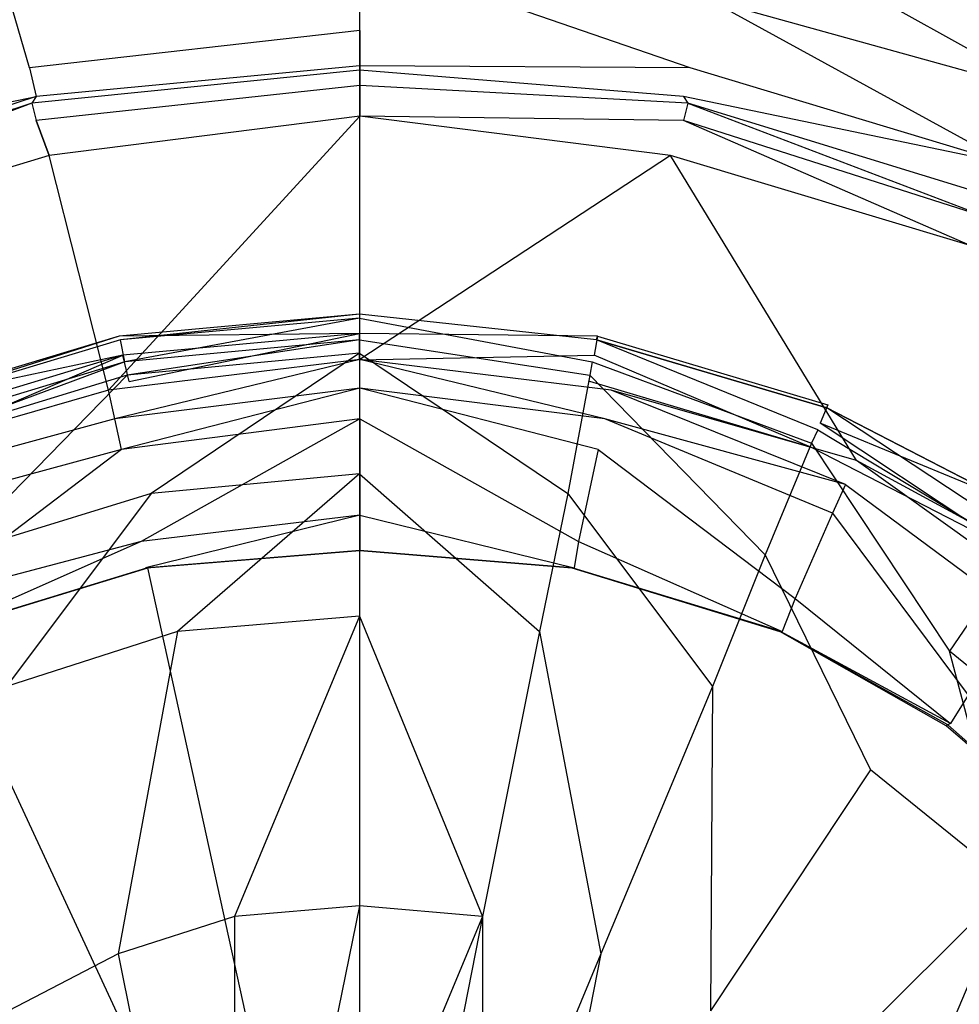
# Model space of a CAD drawing. Extents: x 0 to 1.6, y -1 to 0.
# Tile 10 of 18: x 0.7845 to 0.8273, y -0.4758 to -0.4309. Entities that reach past the tile are written whole.
import ezdxf

# ---------------------------------------------------------------- set-up
doc = ezdxf.new("R2010")
doc.units = 0
doc.layers.add('L0_ABLAUF_INF_0___REPLACEMTFORE', color=7, linetype='CONTINUOUS')
doc.layers.add('L1_WANNE_0_N_623245____REPLACEM', color=7, linetype='CONTINUOUS')

msp = doc.modelspace()

# ---------------------------------------------------------------- linework, layer by layer
at = {"layer": 'L0_ABLAUF_INF_0___REPLACEMTFORE', "color": 8}
for points, invisible_edges in [([(0.799989, -0.44525, 0.021751), (0.789034, -0.445376, 0.02297), (0.799989, -0.444367, 0.02297), (0.799989, -0.44525, 0.021751)], 14), ([(0.789089, -0.44555, 0.024191), (0.799989, -0.444367, 0.02297), (0.789034, -0.445376, 0.02297), (0.789089, -0.44555, 0.024191)], 13), ([(0.799989, -0.444367, 0.02297), (0.789089, -0.44555, 0.024191), (0.799989, -0.44455, 0.024191), (0.799989, -0.444367, 0.02297)], 14), ([(0.789289, -0.44655, 0.02504), (0.799989, -0.44455, 0.024191), (0.789089, -0.44555, 0.024191), (0.789289, -0.44655, 0.02504)], 13), ([(0.799989, -0.44455, 0.024191), (0.789289, -0.44655, 0.02504), (0.799989, -0.44555, 0.02504), (0.799989, -0.44455, 0.024191)], 14), ([(0.810843, -0.445376, 0.02297), (0.799989, -0.44525, 0.021751), (0.799989, -0.444367, 0.02297), (0.810843, -0.445376, 0.02297)], 14), ([(0.799989, -0.444367, 0.02297), (0.810789, -0.44555, 0.024191), (0.810843, -0.445376, 0.02297), (0.799989, -0.444367, 0.02297)], 13), ([(0.810789, -0.44555, 0.024191), (0.799989, -0.444367, 0.02297), (0.799989, -0.44455, 0.024191), (0.810789, -0.44555, 0.024191)], 14), ([(0.810589, -0.44655, 0.02504), (0.799989, -0.44455, 0.024191), (0.799989, -0.44555, 0.02504), (0.810589, -0.44655, 0.02504)], 13), ([(0.799989, -0.44455, 0.024191), (0.810589, -0.44655, 0.02504), (0.810789, -0.44555, 0.024191), (0.799989, -0.44455, 0.024191)], 14), ([(0.789189, -0.44625, 0.021751), (0.778584, -0.448506, 0.02297), (0.789034, -0.445376, 0.02297), (0.789189, -0.44625, 0.021751)], 14), ([(0.778688, -0.44865, 0.024191), (0.789034, -0.445376, 0.02297), (0.778584, -0.448506, 0.02297), (0.778688, -0.44865, 0.024191)], 13), ([(0.789034, -0.445376, 0.02297), (0.778688, -0.44865, 0.024191), (0.789089, -0.44555, 0.024191), (0.789034, -0.445376, 0.02297)], 14), ([(0.789034, -0.445376, 0.02297), (0.799989, -0.44525, 0.021751), (0.789189, -0.44625, 0.021751), (0.789034, -0.445376, 0.02297)], 13), ([(0.799989, -0.44525, 0.021751), (0.789489, -0.44745, 0.021963), (0.789189, -0.44625, 0.021751), (0.799989, -0.44525, 0.021751)], 13), ([(0.789489, -0.44745, 0.021963), (0.799989, -0.44525, 0.021751), (0.799989, -0.44645, 0.021963), (0.789489, -0.44745, 0.021963)], 14), ([(0.810689, -0.44625, 0.021751), (0.799989, -0.44645, 0.021963), (0.799989, -0.44525, 0.021751), (0.810689, -0.44625, 0.021751)], 13), ([(0.799989, -0.44525, 0.021751), (0.810843, -0.445376, 0.02297), (0.810689, -0.44625, 0.021751), (0.799989, -0.44525, 0.021751)], 13), ([(0.810843, -0.445376, 0.02297), (0.821344, -0.448506, 0.02297), (0.810689, -0.44625, 0.021751), (0.810843, -0.445376, 0.02297)], 14), ([(0.810789, -0.44555, 0.024191), (0.821289, -0.44865, 0.024191), (0.810843, -0.445376, 0.02297), (0.810789, -0.44555, 0.024191)], 14), ([(0.821289, -0.44865, 0.024191), (0.821344, -0.448506, 0.02297), (0.810843, -0.445376, 0.02297), (0.821289, -0.44865, 0.024191)], 14), ([(0.789089, -0.44555, 0.024191), (0.778688, -0.44865, 0.024191), (0.779088, -0.44965, 0.02504), (0.789089, -0.44555, 0.024191)], 14), ([(0.789289, -0.44655, 0.02504), (0.789089, -0.44555, 0.024191), (0.779088, -0.44965, 0.02504), (0.789289, -0.44655, 0.02504)], 14), ([(0.789389, -0.44715, 0.025146), (0.799989, -0.44555, 0.02504), (0.789289, -0.44655, 0.02504), (0.789389, -0.44715, 0.025146)], 13), ([(0.799989, -0.44555, 0.02504), (0.789389, -0.44715, 0.025146), (0.799989, -0.44615, 0.025146), (0.799989, -0.44555, 0.02504)], 14), ([(0.810489, -0.44715, 0.025146), (0.799989, -0.44555, 0.02504), (0.799989, -0.44615, 0.025146), (0.810489, -0.44715, 0.025146)], 13), ([(0.799989, -0.44555, 0.02504), (0.810489, -0.44715, 0.025146), (0.810589, -0.44655, 0.02504), (0.799989, -0.44555, 0.02504)], 14), ([(0.820889, -0.44965, 0.02504), (0.810789, -0.44555, 0.024191), (0.810589, -0.44655, 0.02504), (0.820889, -0.44965, 0.02504)], 14), ([(0.821289, -0.44865, 0.024191), (0.810789, -0.44555, 0.024191), (0.820889, -0.44965, 0.02504), (0.821289, -0.44865, 0.024191)], 14), ([(0.778584, -0.448506, 0.02297), (0.789189, -0.44625, 0.021751), (0.778888, -0.44935, 0.021751), (0.778584, -0.448506, 0.02297)], 13), ([(0.789189, -0.44625, 0.021751), (0.779388, -0.45045, 0.021963), (0.778888, -0.44935, 0.021751), (0.789189, -0.44625, 0.021751)], 13), ([(0.779388, -0.45045, 0.021963), (0.789189, -0.44625, 0.021751), (0.789489, -0.44745, 0.021963), (0.779388, -0.45045, 0.021963)], 14), ([(0.790489, -0.45255, 0.025676), (0.799989, -0.44615, 0.025146), (0.789389, -0.44715, 0.025146), (0.790489, -0.45255, 0.025676)], 13), ([(0.799989, -0.44615, 0.025146), (0.790489, -0.45255, 0.025676), (0.799989, -0.45165, 0.025676), (0.799989, -0.44615, 0.025146)], 14), ([(0.809489, -0.45255, 0.025676), (0.799989, -0.44615, 0.025146), (0.799989, -0.45165, 0.025676), (0.809489, -0.45255, 0.025676)], 13), ([(0.799989, -0.44615, 0.025146), (0.809489, -0.45255, 0.025676), (0.810489, -0.44715, 0.025146), (0.799989, -0.44615, 0.025146)], 14), ([(0.799989, -0.44645, 0.021963), (0.810689, -0.44625, 0.021751), (0.810489, -0.44745, 0.021963), (0.799989, -0.44645, 0.021963)], 14), ([(0.810689, -0.44625, 0.021751), (0.820589, -0.45045, 0.021963), (0.810489, -0.44745, 0.021963), (0.810689, -0.44625, 0.021751)], 13), ([(0.820589, -0.45045, 0.021963), (0.810689, -0.44625, 0.021751), (0.820989, -0.44935, 0.021751), (0.820589, -0.45045, 0.021963)], 14), ([(0.821344, -0.448506, 0.02297), (0.820989, -0.44935, 0.021751), (0.810689, -0.44625, 0.021751), (0.821344, -0.448506, 0.02297)], 14), ([(0.779288, -0.45025, 0.025146), (0.789289, -0.44655, 0.02504), (0.779088, -0.44965, 0.02504), (0.779288, -0.45025, 0.025146)], 13), ([(0.789289, -0.44655, 0.02504), (0.779288, -0.45025, 0.025146), (0.789389, -0.44715, 0.025146), (0.789289, -0.44655, 0.02504)], 14), ([(0.820589, -0.45025, 0.025146), (0.810589, -0.44655, 0.02504), (0.810489, -0.44715, 0.025146), (0.820589, -0.45025, 0.025146)], 13), ([(0.810589, -0.44655, 0.02504), (0.820589, -0.45025, 0.025146), (0.820889, -0.44965, 0.02504), (0.810589, -0.44655, 0.02504)], 14), ([(0.781388, -0.45535, 0.025676), (0.789389, -0.44715, 0.025146), (0.779288, -0.45025, 0.025146), (0.781388, -0.45535, 0.025676)], 13), ([(0.789389, -0.44715, 0.025146), (0.781388, -0.45535, 0.025676), (0.790489, -0.45255, 0.025676), (0.789389, -0.44715, 0.025146)], 14), ([(0.818489, -0.45535, 0.025676), (0.810489, -0.44715, 0.025146), (0.809489, -0.45255, 0.025676), (0.818489, -0.45535, 0.025676)], 13), ([(0.810489, -0.44715, 0.025146), (0.818489, -0.45535, 0.025676), (0.820589, -0.45025, 0.025146), (0.810489, -0.44715, 0.025146)], 14), ([(0.831088, -0.453504, 0.02297), (0.820989, -0.44935, 0.021751), (0.821344, -0.448506, 0.02297), (0.831088, -0.453504, 0.02297)], 14), ([(0.821289, -0.44865, 0.024191), (0.83099, -0.45365, 0.024191), (0.821344, -0.448506, 0.02297), (0.821289, -0.44865, 0.024191)], 14), ([(0.83099, -0.45365, 0.024191), (0.831088, -0.453504, 0.02297), (0.821344, -0.448506, 0.02297), (0.83099, -0.45365, 0.024191)], 14), ([(0.83039, -0.45465, 0.02504), (0.821289, -0.44865, 0.024191), (0.820889, -0.44965, 0.02504), (0.83039, -0.45465, 0.02504)], 14), ([(0.83099, -0.45365, 0.024191), (0.821289, -0.44865, 0.024191), (0.83039, -0.45465, 0.02504), (0.83099, -0.45365, 0.024191)], 14), ([(0.820989, -0.44935, 0.021751), (0.82989, -0.45525, 0.021963), (0.820589, -0.45045, 0.021963), (0.820989, -0.44935, 0.021751)], 13), ([(0.82989, -0.45525, 0.021963), (0.820989, -0.44935, 0.021751), (0.83059, -0.45425, 0.021751), (0.82989, -0.45525, 0.021963)], 14), ([(0.820989, -0.44935, 0.021751), (0.831088, -0.453504, 0.02297), (0.83059, -0.45425, 0.021751), (0.820989, -0.44935, 0.021751)], 13), ([(0.82999, -0.45515, 0.025146), (0.820889, -0.44965, 0.02504), (0.820589, -0.45025, 0.025146), (0.82999, -0.45515, 0.025146)], 13), ([(0.820889, -0.44965, 0.02504), (0.82999, -0.45515, 0.025146), (0.83039, -0.45465, 0.02504), (0.820889, -0.44965, 0.02504)], 14), ([(0.82689, -0.45975, 0.025676), (0.820589, -0.45025, 0.025146), (0.818489, -0.45535, 0.025676), (0.82689, -0.45975, 0.025676)], 13), ([(0.820589, -0.45025, 0.025146), (0.82689, -0.45975, 0.025676), (0.82999, -0.45515, 0.025146), (0.820589, -0.45025, 0.025146)], 14), ([(0.791689, -0.45885, 0.026207), (0.799989, -0.45165, 0.025676), (0.790489, -0.45255, 0.025676), (0.791689, -0.45885, 0.026207)], 13), ([(0.799989, -0.45165, 0.025676), (0.791689, -0.45885, 0.026207), (0.799989, -0.45815, 0.026207), (0.799989, -0.45165, 0.025676)], 14), ([(0.808189, -0.45885, 0.026207), (0.799989, -0.45165, 0.025676), (0.799989, -0.45815, 0.026207), (0.808189, -0.45885, 0.026207)], 13), ([(0.799989, -0.45165, 0.025676), (0.808189, -0.45885, 0.026207), (0.809489, -0.45255, 0.025676), (0.799989, -0.45165, 0.025676)], 14), ([(0.783889, -0.46135, 0.026207), (0.790489, -0.45255, 0.025676), (0.781388, -0.45535, 0.025676), (0.783889, -0.46135, 0.026207)], 13), ([(0.790489, -0.45255, 0.025676), (0.783889, -0.46135, 0.026207), (0.791689, -0.45885, 0.026207), (0.790489, -0.45255, 0.025676)], 14), ([(0.816089, -0.46135, 0.026207), (0.809489, -0.45255, 0.025676), (0.808189, -0.45885, 0.026207), (0.816089, -0.46135, 0.026207)], 13), ([(0.809489, -0.45255, 0.025676), (0.816089, -0.46135, 0.026207), (0.818489, -0.45535, 0.025676), (0.809489, -0.45255, 0.025676)], 14), ([(0.83429, -0.46575, 0.025676), (0.82999, -0.45515, 0.025146), (0.82689, -0.45975, 0.025676), (0.83429, -0.46575, 0.025676)], 13), ([(0.823289, -0.46515, 0.026207), (0.818489, -0.45535, 0.025676), (0.816089, -0.46135, 0.026207), (0.823289, -0.46515, 0.026207)], 13), ([(0.818489, -0.45535, 0.025676), (0.823289, -0.46515, 0.026207), (0.82689, -0.45975, 0.025676), (0.818489, -0.45535, 0.025676)], 14), ([(0.794289, -0.47185, 0.027162), (0.799989, -0.45815, 0.026207), (0.791689, -0.45885, 0.026207), (0.794289, -0.47185, 0.027162)], 13), ([(0.799989, -0.45815, 0.026207), (0.794289, -0.47185, 0.027162), (0.799989, -0.47135, 0.027162), (0.799989, -0.45815, 0.026207)], 14), ([(0.805589, -0.47185, 0.027162), (0.799989, -0.45815, 0.026207), (0.799989, -0.47135, 0.027162), (0.805589, -0.47185, 0.027162)], 13), ([(0.799989, -0.45815, 0.026207), (0.805589, -0.47185, 0.027162), (0.808189, -0.45885, 0.026207), (0.799989, -0.45815, 0.026207)], 14), ([(0.788989, -0.47355, 0.027162), (0.791689, -0.45885, 0.026207), (0.783889, -0.46135, 0.026207), (0.788989, -0.47355, 0.027162)], 13), ([(0.791689, -0.45885, 0.026207), (0.788989, -0.47355, 0.027162), (0.794289, -0.47185, 0.027162), (0.791689, -0.45885, 0.026207)], 14), ([(0.810989, -0.47355, 0.027162), (0.808189, -0.45885, 0.026207), (0.805589, -0.47185, 0.027162), (0.810989, -0.47355, 0.027162)], 13), ([(0.808189, -0.45885, 0.026207), (0.810989, -0.47355, 0.027162), (0.816089, -0.46135, 0.026207), (0.808189, -0.45885, 0.026207)], 14), ([(0.82969, -0.47035, 0.026313), (0.82689, -0.45975, 0.025676), (0.823289, -0.46515, 0.026207), (0.82969, -0.47035, 0.026313)], 14), ([(0.83429, -0.46575, 0.025676), (0.82689, -0.45975, 0.025676), (0.82969, -0.47035, 0.026313), (0.83429, -0.46575, 0.025676)], 14), ([(0.783889, -0.46135, 0.026207), (0.783989, -0.47615, 0.027162), (0.788989, -0.47355, 0.027162), (0.783889, -0.46135, 0.026207)], 14), ([(0.815989, -0.47615, 0.027162), (0.816089, -0.46135, 0.026207), (0.810989, -0.47355, 0.027162), (0.815989, -0.47615, 0.027162)], 13), ([(0.816089, -0.46135, 0.026207), (0.815989, -0.47615, 0.027162), (0.823289, -0.46515, 0.026207), (0.816089, -0.46135, 0.026207)], 14), ([(0.823289, -0.46515, 0.026207), (0.815989, -0.47615, 0.027162), (0.820289, -0.47975, 0.027162), (0.823289, -0.46515, 0.026207)], 14), ([(0.82969, -0.47035, 0.026313), (0.823289, -0.46515, 0.026207), (0.820289, -0.47975, 0.027162), (0.82969, -0.47035, 0.026313)], 14), ([(0.823889, -0.48405, 0.027162), (0.82969, -0.47035, 0.026313), (0.820289, -0.47975, 0.027162), (0.823889, -0.48405, 0.027162)], 13), ([(0.82969, -0.47035, 0.026313), (0.823889, -0.48405, 0.027162), (0.83499, -0.47665, 0.026313), (0.82969, -0.47035, 0.026313)], 14), ([(0.797089, -0.48555, 0.027798), (0.799989, -0.47135, 0.027162), (0.794289, -0.47185, 0.027162), (0.797089, -0.48555, 0.027798)], 13), ([(0.799989, -0.47135, 0.027162), (0.797089, -0.48555, 0.027798), (0.799989, -0.48525, 0.027798), (0.799989, -0.47135, 0.027162)], 14), ([(0.799989, -0.48525, 0.027798), (0.805589, -0.47185, 0.027162), (0.799989, -0.47135, 0.027162), (0.799989, -0.48525, 0.027798)], 13), ([(0.794289, -0.48645, 0.027798), (0.794289, -0.47185, 0.027162), (0.788989, -0.47355, 0.027162), (0.794289, -0.48645, 0.027798)], 13), ([(0.794289, -0.47185, 0.027162), (0.794289, -0.48645, 0.027798), (0.797089, -0.48555, 0.027798), (0.794289, -0.47185, 0.027162)], 14), ([(0.805589, -0.47185, 0.027162), (0.799989, -0.48525, 0.027798), (0.802889, -0.48555, 0.027798), (0.805589, -0.47185, 0.027162)], 14), ([(0.805589, -0.48645, 0.027798), (0.805589, -0.47185, 0.027162), (0.802889, -0.48555, 0.027798), (0.805589, -0.48645, 0.027798)], 13), ([(0.805589, -0.47185, 0.027162), (0.805589, -0.48645, 0.027798), (0.810989, -0.47355, 0.027162), (0.805589, -0.47185, 0.027162)], 14), ([(0.791789, -0.48775, 0.027798), (0.788989, -0.47355, 0.027162), (0.783989, -0.47615, 0.027162), (0.791789, -0.48775, 0.027798)], 13), ([(0.788989, -0.47355, 0.027162), (0.791789, -0.48775, 0.027798), (0.794289, -0.48645, 0.027798), (0.788989, -0.47355, 0.027162)], 14), ([(0.808189, -0.48775, 0.027798), (0.810989, -0.47355, 0.027162), (0.805589, -0.48645, 0.027798), (0.808189, -0.48775, 0.027798)], 13), ([(0.810989, -0.47355, 0.027162), (0.808189, -0.48775, 0.027798), (0.815989, -0.47615, 0.027162), (0.810989, -0.47355, 0.027162)], 14)]:
    msp.add_3dface(points, dxfattribs=dict(at, invisible_edges=invisible_edges))
at = {"layer": 'L1_WANNE_0_N_623245____REPLACEM', "color": 8}
for points, invisible_edges in [([(0.682167, -0.676368), (0.682159, -0.323679), (0.8, -0.287934), (0.682167, -0.676368)], 15), ([(0.682167, -0.676368), (0.8, -0.287934), (0.8, -0.712109), (0.682167, -0.676368)], 15), ([(0.917841, -0.323679), (0.8, -0.712109), (0.8, -0.287934), (0.917841, -0.323679)], 13), ([(0.8, -0.712109), (0.917841, -0.323679), (0.917833, -0.676368), (0.8, -0.712109)], 10), ([(0.831427, -0.434343, 0.028541), (0.816456, -0.425943, 0.028647), (0.815957, -0.430043, 0.028541), (0.831427, -0.434343, 0.028541)], 14), ([(0.832525, -0.430443, 0.028541), (0.816456, -0.425943, 0.028647), (0.831427, -0.434343, 0.028541), (0.832525, -0.430443, 0.028541)], 14), ([(0.8, -0.427943, 0.028647), (0.784043, -0.430043, 0.028541), (0.784941, -0.433143, 0.026843), (0.8, -0.427943, 0.028647)], 14), ([(0.8, -0.431443, 0.027162), (0.8, -0.427943, 0.028647), (0.784941, -0.433143, 0.026843), (0.8, -0.431443, 0.027162)], 14), ([(0.815059, -0.433143, 0.026843), (0.8, -0.427943, 0.028647), (0.8, -0.431443, 0.027162), (0.815059, -0.433143, 0.026843)], 14), ([(0.815957, -0.430043, 0.028541), (0.8, -0.427943, 0.028647), (0.815059, -0.433143, 0.026843), (0.815957, -0.430043, 0.028541)], 14), ([(0.784941, -0.433143, 0.026843), (0.784043, -0.430043, 0.028541), (0.77037, -0.437544, 0.027162), (0.784941, -0.433143, 0.026843)], 14), ([(0.82963, -0.437544, 0.027162), (0.815957, -0.430043, 0.028541), (0.815059, -0.433143, 0.026843), (0.82963, -0.437544, 0.027162)], 14), ([(0.831427, -0.434343, 0.028541), (0.815957, -0.430043, 0.028541), (0.82963, -0.437544, 0.027162), (0.831427, -0.434343, 0.028541)], 14), ([(0.8, -0.431443, 0.027162), (0.784941, -0.433143, 0.026843), (0.8, -0.433043, 0.023767), (0.8, -0.431443, 0.027162)], 14), ([(0.8, -0.431443, 0.027162), (0.8, -0.433043, 0.023767), (0.815059, -0.433143, 0.026843), (0.8, -0.431443, 0.027162)], 14), ([(0.77037, -0.437544, 0.027162), (0.78524, -0.434443, 0.02366), (0.784941, -0.433143, 0.026843), (0.77037, -0.437544, 0.027162)], 14), ([(0.784941, -0.433143, 0.026843), (0.78524, -0.434443, 0.02366), (0.8, -0.433043, 0.023767), (0.784941, -0.433143, 0.026843)], 14), ([(0.78524, -0.434443, 0.02366), (0.785041, -0.434743, 0.020477), (0.8, -0.433243, 0.020584), (0.78524, -0.434443, 0.02366)], 14), ([(0.8, -0.433243, 0.020584), (0.785041, -0.434743, 0.020477), (0.8, -0.433943, 0.018355), (0.8, -0.433243, 0.020584)], 14), ([(0.8, -0.433043, 0.023767), (0.78524, -0.434443, 0.02366), (0.8, -0.433243, 0.020584), (0.8, -0.433043, 0.023767)], 14), ([(0.8, -0.433043, 0.023767), (0.8, -0.433243, 0.020584), (0.81476, -0.434443, 0.02366), (0.8, -0.433043, 0.023767)], 14), ([(0.815059, -0.433143, 0.026843), (0.8, -0.433043, 0.023767), (0.81476, -0.434443, 0.02366), (0.815059, -0.433143, 0.026843)], 14), ([(0.81476, -0.434443, 0.02366), (0.8, -0.433243, 0.020584), (0.814959, -0.434743, 0.020477), (0.81476, -0.434443, 0.02366)], 14), ([(0.8, -0.433243, 0.020584), (0.8, -0.433943, 0.018355), (0.814959, -0.434743, 0.020477), (0.8, -0.433243, 0.020584)], 14), ([(0.82963, -0.437544, 0.027162), (0.815059, -0.433143, 0.026843), (0.81476, -0.434443, 0.02366), (0.82963, -0.437544, 0.027162)], 14), ([(0.785041, -0.434743, 0.020477), (0.78524, -0.435544, 0.018037), (0.8, -0.433943, 0.018355), (0.785041, -0.434743, 0.020477)], 14), ([(0.8, -0.433943, 0.018355), (0.78524, -0.435544, 0.018037), (0.8, -0.435344, 0.016658), (0.8, -0.433943, 0.018355)], 14), ([(0.814959, -0.434743, 0.020477), (0.8, -0.433943, 0.018355), (0.81476, -0.435544, 0.018037), (0.814959, -0.434743, 0.020477)], 14), ([(0.8, -0.433943, 0.018355), (0.8, -0.435344, 0.016658), (0.81476, -0.435544, 0.018037), (0.8, -0.433943, 0.018355)], 14), ([(0.77037, -0.437544, 0.027162), (0.771068, -0.439044, 0.02366), (0.78524, -0.434443, 0.02366), (0.77037, -0.437544, 0.027162)], 14), ([(0.78524, -0.434443, 0.02366), (0.771068, -0.439044, 0.02366), (0.785041, -0.434743, 0.020477), (0.78524, -0.434443, 0.02366)], 14), ([(0.81476, -0.434443, 0.02366), (0.814959, -0.434743, 0.020477), (0.828932, -0.439044, 0.02366), (0.81476, -0.434443, 0.02366)], 14), ([(0.82963, -0.437544, 0.027162), (0.81476, -0.434443, 0.02366), (0.828932, -0.439044, 0.02366), (0.82963, -0.437544, 0.027162)], 14), ([(0.771068, -0.439044, 0.02366), (0.770769, -0.439444, 0.020477), (0.785041, -0.434743, 0.020477), (0.771068, -0.439044, 0.02366)], 14), ([(0.785041, -0.434743, 0.020477), (0.770769, -0.439444, 0.020477), (0.771168, -0.440044, 0.018249), (0.785041, -0.434743, 0.020477)], 14), ([(0.785041, -0.434743, 0.020477), (0.771168, -0.440044, 0.018249), (0.78524, -0.435544, 0.018037), (0.785041, -0.434743, 0.020477)], 14), ([(0.814959, -0.434743, 0.020477), (0.81476, -0.435544, 0.018037), (0.828832, -0.440044, 0.018249), (0.814959, -0.434743, 0.020477)], 14), ([(0.828932, -0.439044, 0.02366), (0.814959, -0.434743, 0.020477), (0.829231, -0.439444, 0.020477), (0.828932, -0.439044, 0.02366)], 14), ([(0.814959, -0.434743, 0.020477), (0.828832, -0.440044, 0.018249), (0.829231, -0.439444, 0.020477), (0.814959, -0.434743, 0.020477)], 14), ([(0.771168, -0.440044, 0.018249), (0.772166, -0.441244, 0.016552), (0.78524, -0.435544, 0.018037), (0.771168, -0.440044, 0.018249)], 14), ([(0.785839, -0.437144, 0.01634), (0.78524, -0.435544, 0.018037), (0.772166, -0.441244, 0.016552), (0.785839, -0.437144, 0.01634)], 14), ([(0.78524, -0.435544, 0.018037), (0.785839, -0.437144, 0.01634), (0.8, -0.435344, 0.016658), (0.78524, -0.435544, 0.018037)], 14), ([(0.788534, -0.447845, 0.00817), (0.8, -0.435344, 0.016658), (0.785839, -0.437144, 0.01634), (0.788534, -0.447845, 0.00817)], 13), ([(0.8, -0.435344, 0.016658), (0.788534, -0.447845, 0.00817), (0.8, -0.446445, 0.008382), (0.8, -0.435344, 0.016658)], 14), ([(0.8, -0.446445, 0.008382), (0.814161, -0.437144, 0.01634), (0.8, -0.435344, 0.016658), (0.8, -0.446445, 0.008382)], 13), ([(0.81476, -0.435544, 0.018037), (0.8, -0.435344, 0.016658), (0.814161, -0.437144, 0.01634), (0.81476, -0.435544, 0.018037)], 14), ([(0.827834, -0.441244, 0.016552), (0.81476, -0.435544, 0.018037), (0.814161, -0.437144, 0.01634), (0.827834, -0.441244, 0.016552)], 14), ([(0.828832, -0.440044, 0.018249), (0.81476, -0.435544, 0.018037), (0.827834, -0.441244, 0.016552), (0.828832, -0.440044, 0.018249)], 14), ([(0.785839, -0.437144, 0.01634), (0.772166, -0.441244, 0.016552), (0.777356, -0.451045, 0.008382), (0.785839, -0.437144, 0.01634)], 14), ([(0.788534, -0.447845, 0.00817), (0.785839, -0.437144, 0.01634), (0.777356, -0.451045, 0.008382), (0.788534, -0.447845, 0.00817)], 14), ([(0.814161, -0.437144, 0.01634), (0.8, -0.446445, 0.008382), (0.811466, -0.447845, 0.00817), (0.814161, -0.437144, 0.01634)], 14), ([(0.822644, -0.451045, 0.008382), (0.814161, -0.437144, 0.01634), (0.811466, -0.447845, 0.00817), (0.822644, -0.451045, 0.008382)], 14), ([(0.827834, -0.441244, 0.016552), (0.814161, -0.437144, 0.01634), (0.822644, -0.451045, 0.008382), (0.827834, -0.441244, 0.016552)], 14), ([(0.831826, -0.456046, 0.008488), (0.827834, -0.441244, 0.016552), (0.822644, -0.451045, 0.008382), (0.831826, -0.456046, 0.008488)], 14), ([(0.8, -0.446445, 0.008382), (0.788534, -0.447845, 0.00817), (0.788833, -0.449145, 0.007639), (0.8, -0.446445, 0.008382)], 14), ([(0.8, -0.446445, 0.008382), (0.788833, -0.449145, 0.007639), (0.8, -0.447745, 0.007745), (0.8, -0.446445, 0.008382)], 14), ([(0.811167, -0.449145, 0.007639), (0.8, -0.446445, 0.008382), (0.8, -0.447745, 0.007745), (0.811167, -0.449145, 0.007639)], 14), ([(0.811466, -0.447845, 0.00817), (0.8, -0.446445, 0.008382), (0.811167, -0.449145, 0.007639), (0.811466, -0.447845, 0.00817)], 14), ([(0.788534, -0.447845, 0.00817), (0.777356, -0.451045, 0.008382), (0.777855, -0.452145, 0.007745), (0.788534, -0.447845, 0.00817)], 14), ([(0.788833, -0.449145, 0.007639), (0.788534, -0.447845, 0.00817), (0.777855, -0.452145, 0.007745), (0.788833, -0.449145, 0.007639)], 14), ([(0.8, -0.447745, 0.007745), (0.788833, -0.449145, 0.007639), (0.789133, -0.450545, 0.007427), (0.8, -0.447745, 0.007745)], 14), ([(0.8, -0.447745, 0.007745), (0.789133, -0.450545, 0.007427), (0.8, -0.449145, 0.007427), (0.8, -0.447745, 0.007745)], 14), ([(0.810867, -0.450545, 0.007427), (0.8, -0.447745, 0.007745), (0.8, -0.449145, 0.007427), (0.810867, -0.450545, 0.007427)], 14), ([(0.811167, -0.449145, 0.007639), (0.8, -0.447745, 0.007745), (0.810867, -0.450545, 0.007427), (0.811167, -0.449145, 0.007639)], 14), ([(0.822145, -0.452145, 0.007745), (0.811466, -0.447845, 0.00817), (0.811167, -0.449145, 0.007639), (0.822145, -0.452145, 0.007745)], 14), ([(0.822644, -0.451045, 0.008382), (0.811466, -0.447845, 0.00817), (0.822145, -0.452145, 0.007745), (0.822644, -0.451045, 0.008382)], 14), ([(0.788833, -0.449145, 0.007639), (0.777855, -0.452145, 0.007745), (0.778454, -0.453445, 0.007427), (0.788833, -0.449145, 0.007639)], 14), ([(0.789133, -0.450545, 0.007427), (0.788833, -0.449145, 0.007639), (0.778454, -0.453445, 0.007427), (0.789133, -0.450545, 0.007427)], 14), ([(0.790031, -0.454745, 0.007427), (0.8, -0.449145, 0.007427), (0.789133, -0.450545, 0.007427), (0.790031, -0.454745, 0.007427)], 13), ([(0.8, -0.449145, 0.007427), (0.790031, -0.454745, 0.007427), (0.8, -0.453545, 0.007427), (0.8, -0.449145, 0.007427)], 14), ([(0.809969, -0.454745, 0.007427), (0.8, -0.449145, 0.007427), (0.8, -0.453545, 0.007427), (0.809969, -0.454745, 0.007427)], 13), ([(0.8, -0.449145, 0.007427), (0.809969, -0.454745, 0.007427), (0.810867, -0.450545, 0.007427), (0.8, -0.449145, 0.007427)], 14), ([(0.821546, -0.453445, 0.007427), (0.811167, -0.449145, 0.007639), (0.810867, -0.450545, 0.007427), (0.821546, -0.453445, 0.007427)], 14), ([(0.822145, -0.452145, 0.007745), (0.811167, -0.449145, 0.007639), (0.821546, -0.453445, 0.007427), (0.822145, -0.452145, 0.007745)], 14), ([(0.78015, -0.457346, 0.007427), (0.789133, -0.450545, 0.007427), (0.778454, -0.453445, 0.007427), (0.78015, -0.457346, 0.007427)], 13), ([(0.789133, -0.450545, 0.007427), (0.78015, -0.457346, 0.007427), (0.790031, -0.454745, 0.007427), (0.789133, -0.450545, 0.007427)], 14), ([(0.81985, -0.457346, 0.007427), (0.810867, -0.450545, 0.007427), (0.809969, -0.454745, 0.007427), (0.81985, -0.457346, 0.007427)], 13), ([(0.810867, -0.450545, 0.007427), (0.81985, -0.457346, 0.007427), (0.821546, -0.453445, 0.007427), (0.810867, -0.450545, 0.007427)], 14), ([(0.831028, -0.457046, 0.007745), (0.822644, -0.451045, 0.008382), (0.822145, -0.452145, 0.007745), (0.831028, -0.457046, 0.007745)], 14), ([(0.831826, -0.456046, 0.008488), (0.822644, -0.451045, 0.008382), (0.831028, -0.457046, 0.007745), (0.831826, -0.456046, 0.008488)], 14), ([(0.830229, -0.458146, 0.007427), (0.822145, -0.452145, 0.007745), (0.821546, -0.453445, 0.007427), (0.830229, -0.458146, 0.007427)], 13), ([(0.822145, -0.452145, 0.007745), (0.830229, -0.458146, 0.007427), (0.831028, -0.457046, 0.007745), (0.822145, -0.452145, 0.007745)], 14), ([(0.827734, -0.461746, 0.007427), (0.821546, -0.453445, 0.007427), (0.81985, -0.457346, 0.007427), (0.827734, -0.461746, 0.007427)], 13), ([(0.821546, -0.453445, 0.007427), (0.827734, -0.461746, 0.007427), (0.830229, -0.458146, 0.007427), (0.821546, -0.453445, 0.007427)], 14), ([(0.79023, -0.455946, 0.007427), (0.8, -0.453545, 0.007427), (0.790031, -0.454745, 0.007427), (0.79023, -0.455946, 0.007427)], 13), ([(0.8, -0.453545, 0.007427), (0.79023, -0.455946, 0.007427), (0.8, -0.455146, 0.007427), (0.8, -0.453545, 0.007427)], 14), ([(0.80977, -0.455946, 0.007427), (0.8, -0.453545, 0.007427), (0.8, -0.455146, 0.007427), (0.80977, -0.455946, 0.007427)], 13), ([(0.8, -0.453545, 0.007427), (0.80977, -0.455946, 0.007427), (0.809969, -0.454745, 0.007427), (0.8, -0.453545, 0.007427)], 14), ([(0.780749, -0.458846, 0.007427), (0.790031, -0.454745, 0.007427), (0.78015, -0.457346, 0.007427), (0.780749, -0.458846, 0.007427)], 13), ([(0.790031, -0.454745, 0.007427), (0.780749, -0.458846, 0.007427), (0.79023, -0.455946, 0.007427), (0.790031, -0.454745, 0.007427)], 14), ([(0.819251, -0.458846, 0.007427), (0.809969, -0.454745, 0.007427), (0.80977, -0.455946, 0.007427), (0.819251, -0.458846, 0.007427)], 13), ([(0.809969, -0.454745, 0.007427), (0.819251, -0.458846, 0.007427), (0.81985, -0.457346, 0.007427), (0.809969, -0.454745, 0.007427)], 14), ([(0.8, -0.455146, 0.006434), (0.79023, -0.455946, 0.007427), (0.790293, -0.455946, 0.006434), (0.8, -0.455146, 0.006434)], 13), ([(0.79023, -0.455946, 0.007427), (0.8, -0.455146, 0.006434), (0.8, -0.455146, 0.007427), (0.79023, -0.455946, 0.007427)], 14), ([(0.8, -0.455146, 0.005836), (0.790293, -0.455946, 0.006434), (0.79033, -0.455946, 0.005836), (0.8, -0.455146, 0.005836)], 13), ([(0.790293, -0.455946, 0.006434), (0.8, -0.455146, 0.005836), (0.8, -0.455146, 0.006434), (0.790293, -0.455946, 0.006434)], 14), ([(0.8, -0.455146, 0.005836), (0.79033, -0.455946, 0.005836), (0.8, -0.500031, 0.005836), (0.8, -0.455146, 0.005836)], 14), ([(0.809707, -0.455946, 0.006434), (0.8, -0.455146, 0.005836), (0.80967, -0.455946, 0.005836), (0.809707, -0.455946, 0.006434)], 13), ([(0.8, -0.455146, 0.005836), (0.809707, -0.455946, 0.006434), (0.8, -0.455146, 0.006434), (0.8, -0.455146, 0.005836)], 14), ([(0.80977, -0.455946, 0.007427), (0.8, -0.455146, 0.006434), (0.809707, -0.455946, 0.006434), (0.80977, -0.455946, 0.007427)], 13), ([(0.8, -0.455146, 0.006434), (0.80977, -0.455946, 0.007427), (0.8, -0.455146, 0.007427), (0.8, -0.455146, 0.006434)], 14), ([(0.80967, -0.455946, 0.005836), (0.8, -0.455146, 0.005836), (0.8, -0.500031, 0.005836), (0.80967, -0.455946, 0.005836)], 14), ([(0.790293, -0.455946, 0.006434), (0.780749, -0.458846, 0.007427), (0.780811, -0.458846, 0.006434), (0.790293, -0.455946, 0.006434)], 13), ([(0.780749, -0.458846, 0.007427), (0.790293, -0.455946, 0.006434), (0.79023, -0.455946, 0.007427), (0.780749, -0.458846, 0.007427)], 14), ([(0.79033, -0.455946, 0.005836), (0.780811, -0.458846, 0.006434), (0.780849, -0.458846, 0.005836), (0.79033, -0.455946, 0.005836)], 13), ([(0.780811, -0.458846, 0.006434), (0.79033, -0.455946, 0.005836), (0.790293, -0.455946, 0.006434), (0.780811, -0.458846, 0.006434)], 14), ([(0.8, -0.500031, 0.005836), (0.79033, -0.455946, 0.005836), (0.780849, -0.458846, 0.005836), (0.8, -0.500031, 0.005836)], 14), ([(0.819151, -0.458846, 0.005836), (0.80967, -0.455946, 0.005836), (0.8, -0.500031, 0.005836), (0.819151, -0.458846, 0.005836)], 14), ([(0.819189, -0.458846, 0.006434), (0.80967, -0.455946, 0.005836), (0.819151, -0.458846, 0.005836), (0.819189, -0.458846, 0.006434)], 13), ([(0.80967, -0.455946, 0.005836), (0.819189, -0.458846, 0.006434), (0.809707, -0.455946, 0.006434), (0.80967, -0.455946, 0.005836)], 14), ([(0.819251, -0.458846, 0.007427), (0.809707, -0.455946, 0.006434), (0.819189, -0.458846, 0.006434), (0.819251, -0.458846, 0.007427)], 13), ([(0.809707, -0.455946, 0.006434), (0.819251, -0.458846, 0.007427), (0.80977, -0.455946, 0.007427), (0.809707, -0.455946, 0.006434)], 14), ([(0.826936, -0.463046, 0.007427), (0.81985, -0.457346, 0.007427), (0.819251, -0.458846, 0.007427), (0.826936, -0.463046, 0.007427)], 13), ([(0.81985, -0.457346, 0.007427), (0.826936, -0.463046, 0.007427), (0.827734, -0.461746, 0.007427), (0.81985, -0.457346, 0.007427)], 14), ([(0.8, -0.500031, 0.005836), (0.780849, -0.458846, 0.005836), (0.773264, -0.463146, 0.005836), (0.8, -0.500031, 0.005836)], 14), ([(0.826736, -0.463146, 0.005836), (0.819151, -0.458846, 0.005836), (0.8, -0.500031, 0.005836), (0.826736, -0.463146, 0.005836)], 14), ([(0.826811, -0.463109, 0.006434), (0.819151, -0.458846, 0.005836), (0.826736, -0.463146, 0.005836), (0.826811, -0.463109, 0.006434)], 14), ([(0.819189, -0.458846, 0.006434), (0.819151, -0.458846, 0.005836), (0.826811, -0.463109, 0.006434), (0.819189, -0.458846, 0.006434)], 14), ([(0.826936, -0.463046, 0.007427), (0.819189, -0.458846, 0.006434), (0.826811, -0.463109, 0.006434), (0.826936, -0.463046, 0.007427)], 14), ([(0.819251, -0.458846, 0.007427), (0.819189, -0.458846, 0.006434), (0.826936, -0.463046, 0.007427), (0.819251, -0.458846, 0.007427)], 14), ([(0.833523, -0.469047, 0.007427), (0.827734, -0.461746, 0.007427), (0.826936, -0.463046, 0.007427), (0.833523, -0.469047, 0.007427)], 13), ([(0.8, -0.500031, 0.005836), (0.773264, -0.463146, 0.005836), (0.766577, -0.468947, 0.005836), (0.8, -0.500031, 0.005836)], 14), ([(0.833423, -0.468947, 0.005836), (0.826736, -0.463146, 0.005836), (0.8, -0.500031, 0.005836), (0.833423, -0.468947, 0.005836)], 14), ([(0.826811, -0.463109, 0.006434), (0.826736, -0.463146, 0.005836), (0.83346, -0.468984, 0.006434), (0.826811, -0.463109, 0.006434)], 14), ([(0.83346, -0.468984, 0.006434), (0.826736, -0.463146, 0.005836), (0.833423, -0.468947, 0.005836), (0.83346, -0.468984, 0.006434)], 14), ([(0.826936, -0.463046, 0.007427), (0.826811, -0.463109, 0.006434), (0.833523, -0.469047, 0.007427), (0.826936, -0.463046, 0.007427)], 14), ([(0.833523, -0.469047, 0.007427), (0.826811, -0.463109, 0.006434), (0.83346, -0.468984, 0.006434), (0.833523, -0.469047, 0.007427)], 14), ([(0.8, -0.500031, 0.005836), (0.766577, -0.468947, 0.005836), (0.761188, -0.475748, 0.005836), (0.8, -0.500031, 0.005836)], 14), ([(0.838812, -0.475748, 0.005836), (0.833423, -0.468947, 0.005836), (0.8, -0.500031, 0.005836), (0.838812, -0.475748, 0.005836)], 14), ([(0.8, -0.500031, 0.005836), (0.761188, -0.475748, 0.005836), (0.757196, -0.483548, 0.005836), (0.8, -0.500031, 0.005836)], 14), ([(0.842804, -0.483548, 0.005836), (0.838812, -0.475748, 0.005836), (0.8, -0.500031, 0.005836), (0.842804, -0.483548, 0.005836)], 14)]:
    msp.add_3dface(points, dxfattribs=dict(at, invisible_edges=invisible_edges))

doc.saveas('drawing.dxf')
